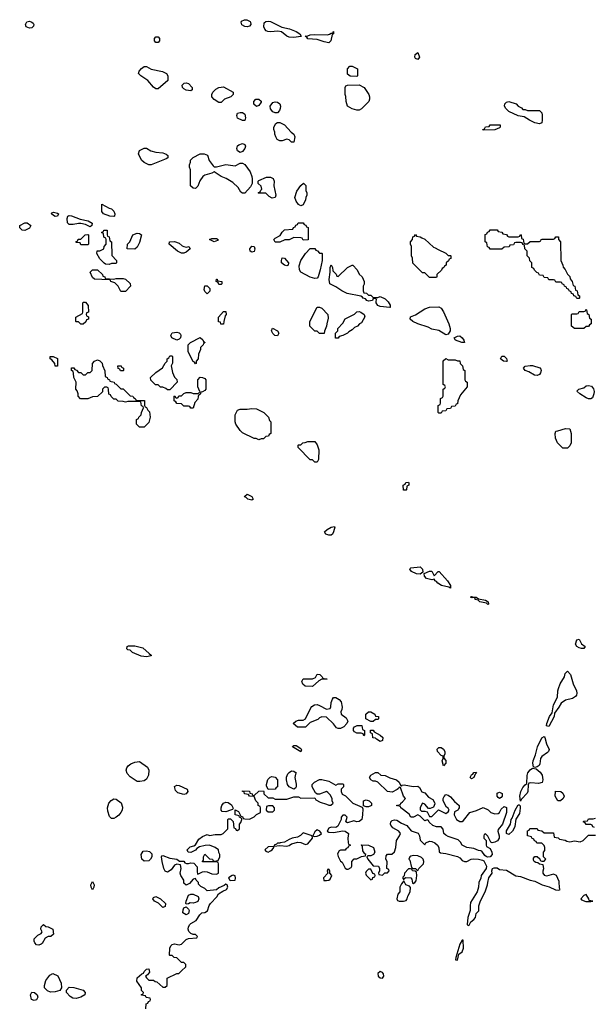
# Model space of a CAD drawing. Header units: inches. Extents: x 2380427 to 2580949, y 385907 to 546039.
# Tile 51 of 121: x 2463566 to 2468480, y 523989 to 532411. Entities that reach past the tile are written whole.
import ezdxf

# ---------------------------------------------------------------- set-up
doc = ezdxf.new("R2010")
doc.units = ezdxf.units.IN
doc.header["$MEASUREMENT"] = 0
doc.layers.add('C4562', color=7, linetype='Continuous')
doc.layers.add('C4563', color=7, linetype='Continuous')

msp = doc.modelspace()

# ---------------------------------------------------------------- linework, layer by layer
at = {"layer": 'C4562', "color": 5, "elevation": 60}
for points in [[(2464090, 529806), (2464070, 529826), (2464050, 529826), (2464046, 529830), (2464047.3, 529867.3), (2464102, 529898), (2464106, 529910), (2464106, 529990), (2464110, 529994), (2464130, 529994), (2464152.7, 529967.3), (2464154, 529910), (2464138, 529902), (2464134, 529890), (2464138, 529878), (2464154, 529870), (2464154, 529850), (2464138, 529842), (2464132.7, 529827.3), (2464110, 529806)], [(2465310, 529806), (2465287.3, 529807.3), (2465282, 529822), (2465267.3, 529827.3), (2465267.3, 529867.3), (2465310, 529914), (2465330, 529914), (2465332, 529890), (2465323.6, 529876.4), (2465311.3, 529830)], [(2466130, 529726), (2466110, 529746), (2466090, 529746), (2466046, 529790), (2466048, 529830), (2466110, 529952), (2466130, 529952), (2466150, 529942), (2466202, 529890), (2466203.6, 529856.4), (2466191.6, 529808.4), (2466191.1, 529788.9), (2466172.7, 529747.3), (2466170, 529726)], [(2466290, 529686), (2466267.3, 529687.3), (2466266, 529730), (2466286, 529750), (2466286, 529770), (2466330, 529814), (2466348.9, 529851.1), (2466428.9, 529891.1), (2466449.3, 529910.7), (2466470, 529913.4), (2466482, 529910), (2466510.7, 529890), (2466518.8, 529870), (2466490, 529818), (2466471.6, 529808.4), (2466454, 529790), (2466430, 529778), (2466410, 529758), (2466379.6, 529740.4), (2466370, 529728), (2466330, 529708), (2466298, 529702)], [(2467210, 529715.1), (2467150, 529752.3), (2467090, 529764.7), (2467059.7, 529779.7), (2466969.8, 529809.8), (2466929.3, 529830), (2466905.2, 529850), (2466908.7, 529870), (2466950, 529884.7), (2467030, 529938), (2467070, 529952), (2467150, 529954), (2467170, 529942), (2467190, 529912), (2467236, 529810), (2467246, 529770), (2467246, 529750), (2467230, 529721.2)], [(2468310, 529768), (2468286, 529790), (2468286, 529890), (2468290, 529894), (2468330, 529894), (2468342, 529898), (2468350, 529914), (2468390, 529914), (2468402, 529918), (2468410, 529934), (2468414, 529930), (2468418, 529898), (2468434, 529890), (2468438, 529858), (2468454, 529850), (2468454, 529810), (2468438, 529802), (2468430, 529786), (2468410, 529786), (2468390, 529768)], [(2465770, 529706), (2465748.7, 529708.7), (2465730, 529726), (2465718, 529750), (2465728.4, 529771.6), (2465772, 529750), (2465782, 529730)], [(2464910, 529668), (2464868, 529690), (2464858, 529710), (2464870, 529732), (2464910, 529738), (2464930, 529731.3), (2464939.8, 529719.8), (2464944.7, 529710), (2464942, 529690), (2464930, 529678)], [(2465070, 529466), (2465062, 529482), (2465050, 529486), (2465008, 529570), (2465006, 529630), (2465026, 529650), (2465110, 529692), (2465132.7, 529672.7), (2465138, 529658), (2465152, 529650), (2465138, 529642), (2465134, 529630), (2465112.7, 529607.3), (2465111.6, 529588.4), (2465094, 529550), (2465092, 529510), (2465074, 529490), (2465074, 529470)], [(2467370, 529649.3), (2467348, 529650), (2467293.2, 529670), (2467281.2, 529690), (2467310, 529704), (2467330, 529706), (2467351, 529690), (2467364.7, 529670)], [(2463870, 529446), (2463866, 529470), (2463840.4, 529500.4), (2463826, 529510), (2463826, 529530), (2463851.1, 529531.1), (2463890, 529514), (2463890, 529446)], [(2464430, 529254), (2464450, 529254), (2464510, 529194), (2464534, 529190), (2464538, 529178), (2464554, 529170), (2464558, 529158), (2464570, 529154), (2464634, 529154), (2464634, 529110), (2464638, 529098), (2464650, 529094), (2464662, 529070), (2464675.3, 529055.3), (2464682, 529010), (2464670, 528966), (2464630, 528926), (2464590, 528926), (2464566, 528950), (2464566, 528990), (2464582, 528998), (2464586, 529010), (2464606, 529030), (2464608.4, 529051.6), (2464626, 529090), (2464622, 529102), (2464608.4, 529108.4), (2464602, 529142), (2464590, 529146), (2464490, 529146), (2464470, 529138), (2464450, 529146), (2464408.4, 529148.4), (2464390, 529166), (2464370, 529166), (2464347.3, 529187.3), (2464342, 529202), (2464327.3, 529207.3), (2464326, 529250), (2464322, 529262), (2464310, 529266), (2464290, 529266), (2464274, 529250), (2464272.7, 529227.3), (2464231.6, 529188.4), (2464190, 529186), (2464147.3, 529167.3), (2464087.3, 529167.3), (2464066, 529190), (2464066, 529210), (2464056.4, 529236.4), (2464046, 529250), (2464048, 529310), (2464028.7, 529350), (2464027.3, 529387.3), (2464022, 529402), (2464008.7, 529410), (2464010, 529434), (2464030, 529434), (2464038, 529418), (2464052.7, 529412.7), (2464070, 529394), (2464090, 529394), (2464110, 529374), (2464130, 529374), (2464150, 529394), (2464170, 529394), (2464186, 529410), (2464188, 529470), (2464206, 529490), (2464230, 529502), (2464250, 529494), (2464271.6, 529471.6), (2464272.7, 529452.7), (2464292.7, 529407.3), (2464298, 529358), (2464314, 529350), (2464318, 529338), (2464334, 529330), (2464338, 529318), (2464374, 529310), (2464378, 529298), (2464390, 529294)], [(2464830, 529246), (2464816.4, 529256.4), (2464790, 529266), (2464770, 529266), (2464750, 529286), (2464727.3, 529287.3), (2464687.3, 529327.3), (2464686, 529350), (2464730, 529392), (2464788.4, 529431.6), (2464810, 529474), (2464826, 529490), (2464826, 529510), (2464842, 529518), (2464850, 529534), (2464870, 529534), (2464874, 529530), (2464871.6, 529471.6), (2464862, 529450), (2464871.6, 529391.6), (2464890, 529354), (2464910, 529334), (2464914, 529310), (2464850, 529246)], [(2467230, 529502), (2467290, 529502), (2467310, 529492), (2467330, 529492), (2467334, 529470), (2467352, 529450), (2467358, 529418), (2467372, 529410), (2467374, 529330), (2467378, 529318), (2467394, 529310), (2467392, 529270), (2467336.9, 529203.1), (2467312, 529150), (2467310, 529126), (2467298, 529122), (2467290, 529106), (2467258, 529102), (2467250, 529086), (2467218, 529082), (2467210, 529066), (2467178, 529062), (2467170, 529046), (2467150, 529046), (2467146, 529050), (2467146, 529110), (2467162, 529118), (2467166, 529130), (2467166, 529170), (2467182, 529178), (2467186, 529190), (2467186, 529250), (2467202, 529258), (2467206, 529270), (2467202, 529282), (2467186, 529290), (2467188.4, 529491.6), (2467210, 529512)], [(2467730, 529487), (2467702, 529490), (2467677.2, 529510), (2467690, 529531.3), (2467710, 529531.3), (2467730, 529511.3), (2467734, 529490)], [(2464450, 529408), (2464428.4, 529408.4), (2464422, 529422), (2464407.3, 529427.3), (2464406, 529450), (2464434, 529450), (2464438, 529438), (2464454, 529430), (2464454, 529410)], [(2467990, 529367.8), (2467969.2, 529370), (2467918.7, 529398.7), (2467890, 529409.6), (2467874, 529430), (2467890, 529446), (2467930, 529452), (2467950, 529452), (2468012.7, 529432.7), (2468022, 529422), (2468024.7, 529410), (2468021, 529390), (2468010, 529375.3)], [(2465050, 529088), (2465028.4, 529088.4), (2465022, 529102), (2465010, 529106), (2464970, 529106), (2464950, 529126), (2464908.4, 529128.4), (2464902, 529142), (2464886, 529150), (2464886, 529190), (2464892.7, 529192.7), (2464898, 529178), (2464910, 529174), (2464922, 529178), (2464927.3, 529192.7), (2464950, 529194), (2464970, 529214), (2464990, 529222), (2465030, 529222), (2465050, 529214), (2465090, 529214), (2465102, 529218), (2465106, 529230), (2465088, 529270), (2465088, 529330), (2465108.4, 529351.6), (2465130, 529351.3), (2465150, 529342), (2465158, 529330), (2465158.8, 529250), (2465150, 529239), (2465130, 529228), (2465114, 529226), (2465110, 529206), (2465098, 529202), (2465092, 529188), (2465090, 529166), (2465063.6, 529136.4)], [(2468450, 529167.6), (2468430, 529168.2), (2468410, 529175.6), (2468355.3, 529210), (2468330, 529232), (2468348, 529250), (2468390, 529262), (2468410, 529278), (2468430, 529282), (2468455.3, 529275.3), (2468474.4, 529254.4), (2468478.8, 529230), (2468477.3, 529210), (2468464.5, 529175.5)], [(2465610, 528818), (2465587.3, 528827.3), (2465570, 528828), (2465470, 528878), (2465450, 528898), (2465415.3, 528950), (2465408.7, 528970), (2465409.1, 529030.9), (2465428.9, 529071.1), (2465450, 529078), (2465510, 529078), (2465550, 529084.7), (2465590, 529082), (2465654, 529050), (2465694, 529010), (2465703.6, 528983.6), (2465714, 528970), (2465714, 528870), (2465698, 528862), (2465692.7, 528847.3), (2465670, 528846), (2465650, 528826), (2465630, 528826)], [(2468210, 528746), (2468166, 528790), (2468148, 528830), (2468146, 528870), (2468150, 528892), (2468167.3, 528892.7), (2468232.7, 528912.7), (2468272, 528910), (2468282, 528870), (2468282, 528790), (2468270, 528766), (2468250, 528746)], [(2466090, 528626), (2466070, 528646), (2466050, 528646), (2465946, 528750), (2465946, 528770), (2465950, 528774), (2465970, 528774), (2465988.4, 528791.6), (2466007.3, 528792.7), (2466030, 528802), (2466090, 528802), (2466110, 528774), (2466124.7, 528730), (2466122, 528650), (2466110, 528626)], [(2466870, 528386), (2466847.3, 528387.3), (2466846, 528430), (2466862, 528438), (2466867.3, 528452.7), (2466890, 528454), (2466894, 528450), (2466894, 528430), (2466878, 528422), (2466874, 528390)], [(2465550, 528302), (2465518, 528310), (2465504, 528324), (2465489.5, 528329.5), (2465490, 528334), (2465510, 528352), (2465550, 528332), (2465562, 528310)], [(2466210, 528002), (2466185.2, 528010), (2466174, 528030), (2466195.3, 528050), (2466230, 528071), (2466256.9, 528076.9), (2466262, 528070), (2466250.8, 528030), (2466241, 528010), (2466230, 528002.7)], [(2466990, 527669.3), (2466958, 527670), (2466915.3, 527690), (2466902, 527710), (2466904.7, 527715.3), (2466910, 527722), (2466991.6, 527731.6), (2467011.6, 527711.6), (2467014, 527686)], [(2467110, 527654), (2467146, 527690), (2467154, 527690), (2467224.7, 527610), (2467251.3, 527570), (2467250, 527549.5), (2467236.4, 527556.4), (2467174, 527570), (2467142.7, 527590), (2467130, 527605.2), (2467118, 527610), (2467110, 527626), (2467090, 527619), (2467045.2, 527630), (2467028.7, 527650), (2467026, 527674), (2467070, 527694), (2467090, 527694)], [(2467451, 527471), (2467469, 527471), (2467490, 527458), (2467550, 527444.7), (2467572, 527430), (2467574, 527410), (2467570, 527409.4), (2467559, 527419), (2467502, 527430), (2467486, 527446), (2467462, 527450), (2467462, 527462), (2467448.9, 527468.9), (2467434.4, 527465.6), (2467422, 527470), (2467430, 527478)], [(2464650, 526962), (2464605.6, 526965.6), (2464530, 526998), (2464510, 527018), (2464490, 527022), (2464482, 527030), (2464484, 527050), (2464495.3, 527055.3), (2464550, 527056), (2464618, 527038), (2464674, 526990), (2464690, 526974), (2464690, 526968)], [(2468370, 527031.8), (2468350, 527036.9), (2468329.8, 527049.8), (2468319.7, 527070), (2468330, 527106.8), (2468350, 527111), (2468370, 527072.7), (2468400.5, 527050), (2468390, 527033.2)], [(2466070, 526706), (2466006, 526710), (2465987.3, 526727.3), (2465978, 526750), (2465990, 526774), (2466070, 526774), (2466095.3, 526784.7), (2466110, 526812), (2466132, 526810), (2466154, 526790), (2466158, 526778), (2466194, 526770), (2466150, 526768.7), (2466123.6, 526756.4)], [(2468090, 526365.6), (2468070, 526369.3), (2468074, 526390), (2468095.6, 526450), (2468119.6, 526480.4), (2468130, 526550.7), (2468164.6, 526615.4), (2468168.8, 526668.8), (2468174.8, 526690), (2468189.2, 526730.8), (2468224, 526790), (2468230, 526817.3), (2468250, 526837.6), (2468275.3, 526810), (2468283, 526790), (2468298.8, 526730), (2468326.8, 526670), (2468331, 526650), (2468326.4, 526633.6), (2468318, 526622), (2468294.4, 526605.6), (2468234, 526590), (2468195.3, 526564.7), (2468177.3, 526530), (2468139.8, 526480.2), (2468137.1, 526450)], [(2466290, 526348), (2466274, 526354), (2466250, 526388), (2466190, 526446), (2466150, 526448), (2466130, 526438), (2466116, 526424), (2466050, 526398), (2466010, 526358), (2465940.4, 526360.4), (2465906, 526390), (2465928.4, 526411.6), (2465950, 526418), (2465990, 526418), (2466009.1, 526430.9), (2466054.6, 526525.4), (2466063.1, 526536.9), (2466088.4, 526551.6), (2466110, 526552), (2466130, 526544.7), (2466190, 526512), (2466222, 526518), (2466228, 526532), (2466229, 526570), (2466240.2, 526599.8), (2466250, 526612), (2466270, 526612), (2466296.9, 526596.9), (2466314.8, 526574.8), (2466324.7, 526530), (2466322, 526510), (2466312, 526490), (2466314, 526470), (2466358, 526438), (2466372, 526410), (2466364.7, 526390), (2466338, 526362), (2466310, 526348)], [(2466590, 526408), (2466568.4, 526408.4), (2466526, 526430), (2466526, 526470), (2466548.4, 526491.6), (2466570, 526491.3), (2466602, 526470), (2466610, 526454), (2466634, 526450), (2466634, 526430), (2466630, 526426), (2466610, 526426)], [(2466510, 526286), (2466502, 526302), (2466487.3, 526307.3), (2466450, 526308), (2466430, 526318), (2466422, 526330), (2466422, 526350), (2466430, 526362), (2466452.7, 526372.7), (2466492.7, 526372.7), (2466498, 526338), (2466514, 526330), (2466514, 526290)], [(2466650, 526238), (2466616.4, 526256.4), (2466610, 526266), (2466587.3, 526267.3), (2466582, 526302), (2466566, 526310), (2466567.3, 526332.7), (2466590, 526334), (2466598, 526318), (2466650, 526292), (2466670.7, 526270.7), (2466670, 526246)], [(2467970, 526013.2), (2467960.1, 526020.1), (2467953, 526050), (2467956.4, 526070), (2467978.4, 526121.6), (2467994.8, 526190), (2468030, 526267.7), (2468050, 526280.5), (2468057.6, 526270), (2468070, 526218), (2468092.7, 526167.3), (2468087.3, 526150), (2468078.7, 526141.3), (2468030, 526108.7), (2468018.8, 526090), (2468015.2, 526044.8), (2468007.9, 526032.1), (2467990, 526021.2)], [(2465970, 526149.2), (2465898, 526190), (2465902, 526198), (2465910, 526202), (2465930, 526201), (2465970, 526178), (2465975.3, 526164.7)], [(2467190, 526028), (2467178, 526070), (2467186, 526090), (2467186, 526110), (2467170, 526118), (2467138, 526150), (2467135.3, 526170), (2467150, 526184.7), (2467170, 526184.7), (2467190.8, 526170.8), (2467202, 526150), (2467202, 526130), (2467192, 526110), (2467192.7, 526092.7), (2467210, 526074), (2467211.1, 526051.1)], [(2464593.6, 525893.6), (2464570, 525894), (2464510, 525934), (2464484.1, 525964.1), (2464477.2, 525990), (2464481.2, 526010), (2464492.5, 526027.5), (2464515.5, 526044.5), (2464550, 526058.8), (2464590, 526064.7), (2464658, 526018), (2464670.8, 525990.8), (2464667.7, 525950), (2464650, 525914), (2464630, 525901.2)], [(2465910, 525828), (2465869.1, 525849.1), (2465855.3, 525870), (2465848.7, 525910), (2465848.9, 525931.1), (2465860.2, 525959.8), (2465870, 525972), (2465890, 525984.7), (2465910, 525982), (2465931.3, 525970), (2465923.6, 525956.4), (2465918, 525930), (2465930.9, 525870.9), (2465930.9, 525849.1), (2465923.6, 525836.4)], [(2466830, 525854), (2466838, 525862), (2466854.6, 525865.4), (2466930, 525851), (2466970, 525854), (2466983.6, 525843.6), (2467006, 525806), (2467030, 525798), (2467061.1, 525761.1), (2467099.3, 525739.3), (2467114.4, 525714.4), (2467115.3, 525704.7), (2467104.7, 525675.3), (2467076.9, 525663.1), (2467063.1, 525663.1), (2467030, 525702), (2467010, 525708), (2466998, 525690), (2466991.3, 525670), (2466992, 525652), (2467002, 525642), (2467030, 525642), (2467050, 525634), (2467070, 525594), (2467090, 525594), (2467148.7, 525651.3), (2467210, 525622), (2467230, 525634), (2467238, 525650), (2467230, 525666), (2467215.3, 525675.3), (2467188, 525730), (2467188, 525750), (2467194.6, 525765.4), (2467210, 525782), (2467230, 525778), (2467250, 525764.7), (2467283.8, 525723.8), (2467324.7, 525690), (2467324.7, 525670), (2467319.8, 525660.2), (2467312, 525650), (2467284.7, 525635.3), (2467282, 525610), (2467302, 525570), (2467330, 525552), (2467350, 525552), (2467360.4, 525559.6), (2467415.3, 525630), (2467472.7, 525647.3), (2467530, 525672), (2467571.6, 525651.6), (2467594, 525630), (2467630, 525618), (2467658, 525622), (2467668, 525630), (2467682, 525658), (2467710, 525681), (2467730, 525671.3), (2467730.3, 525629.7), (2467696, 525530), (2467656.4, 525483.6), (2467654, 525470), (2467667, 525430), (2467664.9, 525410), (2467651.7, 525388.3), (2467630, 525374.5), (2467606, 525370), (2467594.6, 525374.6), (2467570, 525426), (2467550, 525446), (2467538, 525442), (2467534, 525430), (2467534, 525410), (2467554, 525390), (2467554, 525350), (2467558, 525338), (2467590, 525322), (2467603, 525290), (2467605.5, 525270), (2467590, 525249.6), (2467567.3, 525247.3), (2467554.2, 525254.2), (2467542.9, 525262.9), (2467518, 525298), (2467510, 525302), (2467490, 525305.2), (2467450, 525321.2), (2467390, 525329.5), (2467350, 525349.4), (2467336.5, 525376.5), (2467315.3, 525395.3), (2467230, 525422.7), (2467210, 525434), (2467194, 525450), (2467188, 525488), (2467170, 525506), (2467130, 525508), (2467098, 525518), (2467067.3, 525547.3), (2467062, 525562), (2467050, 525566), (2467030, 525558), (2466990, 525598), (2466970, 525608), (2466934, 525590), (2466910, 525589), (2466895.3, 525615.3), (2466826, 525670), (2466822, 525682), (2466786, 525690), (2466822, 525698), (2466826, 525710), (2466840.4, 525719.6), (2466866, 525750), (2466848.7, 525768.7), (2466822, 525842), (2466810, 525846), (2466806, 525834), (2466795.3, 525824.7), (2466750, 525802), (2466710, 525808), (2466630, 525888), (2466610, 525898), (2466590, 525898), (2466568, 525910), (2466558, 525930), (2466568, 525950), (2466610, 525972), (2466630, 525972), (2466654, 525950), (2466690, 525946), (2466730, 525926.8), (2466787.5, 525907.5), (2466812, 525890), (2466822, 525862)], [(2467430, 525918), (2467418, 525930), (2467430, 525951.3), (2467442, 525958), (2467450, 525971.3), (2467470, 525974), (2467472, 525970), (2467462, 525958), (2467450, 525928)], [(2468002.5, 525877.5), (2467936.8, 525883.2), (2467921.1, 525878.9), (2467913.2, 525866.8), (2467912.4, 525810), (2467906.1, 525793.9), (2467856.8, 525743.2), (2467850, 525726), (2467843.6, 525770), (2467851.2, 525810), (2467870, 525843.8), (2467890, 525867.3), (2467904, 525876), (2467905.7, 525945.7), (2467912.7, 525970), (2467930, 525992.9), (2467950, 526008.5), (2467982.5, 526002.5), (2468015.6, 525975.6), (2468033, 525950), (2468039.1, 525910), (2468033.4, 525886.6)], [(2465690, 525826), (2465676.4, 525856.4), (2465675.3, 525870), (2465689.1, 525910.9), (2465708.9, 525931.1), (2465723.1, 525936.9), (2465750, 525931.3), (2465771.3, 525910), (2465772, 525850), (2465758, 525842), (2465750, 525828)], [(2464970, 525784), (2464917.2, 525797.2), (2464898.6, 525818.6), (2464889.3, 525850.7), (2464910, 525862.8), (2464930, 525859.1), (2464998, 525830), (2465004.7, 525810), (2464990, 525788.7)], [(2467670, 525748), (2467656.4, 525756.4), (2467648, 525770), (2467650, 525794), (2467670, 525802), (2467692, 525792), (2467691.3, 525768.7), (2467683.6, 525756.4)], [(2468190, 525728), (2468168.9, 525728.9), (2468146, 525770), (2468148.4, 525811.6), (2468194, 525810), (2468210, 525794), (2468222, 525770), (2468214, 525750)], [(2464350, 525578), (2464334.6, 525594.6), (2464320.2, 525640.2), (2464317.2, 525670), (2464329.3, 525710), (2464347.5, 525732.5), (2464370, 525746.8), (2464390, 525742.8), (2464433.2, 525713.2), (2464445.4, 525674.6), (2464441, 525650), (2464430.9, 525629.1), (2464414.4, 525605.6), (2464390, 525588.7), (2464370, 525578)], [(2465330, 525635.3), (2465298, 525638), (2465288.9, 525648.9), (2465288.7, 525670), (2465294, 525690), (2465308.7, 525710), (2465330, 525717.3), (2465350, 525714), (2465375.9, 525695.9), (2465392.7, 525667.3), (2465384.7, 525655.3), (2465370, 525648.7)], [(2466530, 525678), (2466506, 525686), (2466506, 525730), (2466530, 525738), (2466554, 525730), (2466574, 525710), (2466574, 525690), (2466570, 525686), (2466550, 525678)], [(2465692.7, 525687.3), (2465678, 525682), (2465674, 525650), (2465690, 525634), (2465730, 525634), (2465746, 525650), (2465746, 525670), (2465730, 525686)], [(2467750, 525442.4), (2467730, 525449), (2467728.6, 525471.4), (2467763.6, 525530), (2467769.6, 525570), (2467778, 525582), (2467803, 525650), (2467830, 525696), (2467836, 525696), (2467845.4, 525685.4), (2467847.1, 525667.1), (2467839, 525621), (2467807.9, 525572.1), (2467799.1, 525510), (2467790.6, 525490), (2467780.3, 525470)], [(2465990, 525455.3), (2465967, 525433), (2465942, 525418), (2465896, 525410), (2465870, 525399.5), (2465830, 525374.5), (2465794, 525370), (2465790, 525366), (2465770, 525368), (2465762, 525358), (2465742, 525350), (2465742, 525342), (2465790, 525347.3), (2465850, 525340.5), (2465870, 525347.7), (2465890, 525360.5), (2465943.3, 525376.7), (2465970, 525373), (2466010, 525354.8), (2466030, 525361), (2466069, 525410), (2466068.4, 525428.4)], [(2466110, 525481.2), (2466090, 525464), (2466074, 525430), (2466084.7, 525424.7), (2466110, 525425.5), (2466130, 525434), (2466146, 525450), (2466133.2, 525470)], [(2464630, 525213.2), (2464609.4, 525229.4), (2464605.2, 525270), (2464622.7, 525297.3), (2464650, 525301), (2464674.8, 525294.8), (2464696.9, 525276.9), (2464696, 525250), (2464686, 525230), (2464670, 525217.2)], [(2465738, 525338), (2465690, 525334.5), (2465662.8, 525310), (2465670, 525298), (2465690, 525291), (2465710, 525300.7), (2465724, 525310), (2465738, 525330)], [(2466930, 525262), (2466910, 525255.3), (2466902, 525250), (2466894, 525230), (2466902, 525222), (2466918, 525158), (2466931.6, 525151.6), (2466954, 525150), (2466958, 525138), (2466970, 525134), (2466978, 525150), (2467018, 525190), (2467022, 525210), (2467015.3, 525230), (2467003.1, 525243.1), (2466970, 525259)], [(2466210, 525146), (2466198, 525142), (2466194, 525130), (2466202, 525110), (2466164.7, 525070), (2466166.8, 525046.8), (2466190, 525046.8), (2466210, 525051.3), (2466220.2, 525059.8), (2466235.3, 525090), (2466218, 525110), (2466218, 525130)], [(2466570, 525146), (2466550, 525146), (2466530, 525126), (2466522, 525110), (2466530, 525094), (2466570, 525054), (2466582, 525058), (2466587.3, 525072.7), (2466602, 525078), (2466606, 525090), (2466602, 525102), (2466587.3, 525107.3)], [(2466890, 525148.7), (2466858, 525110), (2466852.7, 525087.3), (2466843.6, 525076.4), (2466843.6, 525063.6), (2466850, 525054), (2466855.3, 525064.7), (2466867.3, 525072.7), (2466911, 525071), (2466918.8, 525058.8), (2466925.4, 525025.4), (2466930, 525022), (2466946, 525030), (2466956.4, 525043.6), (2466962, 525090), (2466958, 525118), (2466947.3, 525127.3), (2466926, 525130), (2466922, 525142), (2466908, 525148)], [(2464190, 524968), (2464177.2, 524990), (2464173.2, 525010), (2464190, 525038), (2464202, 525010), (2464200.7, 524990)], [(2465392.7, 525092.7), (2465382, 525090), (2465351.3, 525070), (2465362, 525050), (2465370, 525046.8), (2465408.4, 525051.6), (2465412.7, 525067.3), (2465408.7, 525088.7)], [(2466850, 525046), (2466830, 525018), (2466818, 524990), (2466818, 524950), (2466798.8, 524930), (2466791, 524890), (2466796.9, 524876.9), (2466810, 524871), (2466849.1, 524870.9), (2466870, 524878), (2466879, 524890), (2466885.6, 524914.4), (2466904, 524950), (2466908.9, 524988.9), (2466900.4, 525000.4), (2466868, 525010)], [(2464790, 524818), (2464754, 524854), (2464718, 524870), (2464704, 524890), (2464710, 524902), (2464730, 524911.3), (2464770.9, 524890.9), (2464812, 524850), (2464810, 524826)], [(2465050, 524854), (2465024.7, 524855.3), (2465010, 524848), (2464990, 524846), (2464988, 524850), (2464988.7, 524870), (2465010, 524922), (2465028.4, 524931.6), (2465050, 524932), (2465091.1, 524911.1), (2465098, 524890), (2465090.8, 524869.2), (2465070, 524859)], [(2468410, 524928.7), (2468390, 524919), (2468366, 524890), (2468370, 524882), (2468408.1, 524868.1), (2468450, 524867.3), (2468466, 524870), (2468436.4, 524876.4), (2468433.2, 524890)], [(2464990, 524754), (2464962, 524770), (2464963.1, 524796.9), (2464970, 524814), (2464990, 524822), (2465010, 524802), (2465014.8, 524790), (2465010, 524764)], [(2463730, 524495.3), (2463710, 524498), (2463694.6, 524514.6), (2463688.7, 524530), (2463688.7, 524550), (2463720.2, 524579.8), (2463750, 524594), (2463758, 524610), (2463748, 524630), (2463748.4, 524651.6), (2463770, 524672), (2463790, 524654), (2463810, 524652), (2463850, 524632), (2463854, 524590), (2463831.6, 524568.4), (2463810, 524568), (2463784.7, 524555.3), (2463758, 524510), (2463750, 524504)], [(2467358, 524538), (2467350, 524538), (2467330, 524502), (2467296, 524390), (2467294, 524370), (2467310, 524366), (2467322, 524418), (2467350, 524438), (2467360.9, 524470)], [(2466650, 524269), (2466628.2, 524251.8), (2466631.3, 524230), (2466650, 524216), (2466670, 524211.3), (2466679.3, 524230), (2466676.2, 524250), (2466670, 524261.2)], [(2463830, 524093.2), (2463802.7, 524102.7), (2463779, 524130), (2463779, 524150), (2463789.1, 524190.9), (2463823.1, 524236.9), (2463848.4, 524251.6), (2463892.7, 524232.7), (2463922, 524170), (2463924.7, 524130), (2463910, 524108), (2463870, 524094)], [(2464050, 524039), (2464020.4, 524040.4), (2463996.4, 524056.4), (2463966, 524090), (2463966, 524110), (2463990, 524134), (2464030, 524131.3), (2464110, 524110.8), (2464126.8, 524090), (2464122.8, 524070), (2464090, 524049.5)], [(2463690, 524022), (2463668, 524030), (2463658, 524070), (2463670, 524092), (2463694, 524090), (2463714, 524070), (2463722, 524050), (2463710, 524028)]]:
    msp.add_lwpolyline(points, close=True, dxfattribs=at)
for points in [[(2466713.5, 530000), (2466716.9, 529996.9), (2466734, 529970), (2466734, 529950), (2466730, 529948.7), (2466650, 529957.6), (2466630, 529964.7), (2466613.2, 529990), (2466614.4, 530000)], [(2464646, 523950), (2464648, 523992), (2464662, 523998), (2464667.3, 524012.7), (2464682, 524018), (2464686, 524030), (2464682, 524042), (2464647.3, 524047.3), (2464642, 524062), (2464607.3, 524067.3), (2464607.3, 524072.7), (2464622, 524078), (2464626, 524090), (2464608, 524108), (2464608, 524130), (2464566.8, 524186.8), (2464570, 524214.8), (2464610, 524250.6), (2464625.2, 524254.8), (2464629.4, 524270), (2464650, 524290.6), (2464670, 524290.8), (2464675.3, 524264.7), (2464658, 524242), (2464642, 524230), (2464650, 524214), (2464670, 524194), (2464710, 524194), (2464723.6, 524183.6), (2464739.6, 524179.6), (2464790, 524134), (2464810, 524134), (2464826, 524150), (2464827.3, 524212.7), (2464908.4, 524251.6), (2464927.3, 524252.7), (2464950, 524274), (2464986, 524310), (2464986, 524330), (2464970, 524346), (2464950, 524346), (2464910, 524386), (2464888.4, 524388.4), (2464870, 524406), (2464850, 524406), (2464846, 524410), (2464849.3, 524469.3), (2464858, 524490), (2464870, 524500.5), (2464890, 524504.9), (2464930, 524498), (2464950, 524502), (2464990, 524542), (2465010, 524552), (2465082, 524558), (2465086, 524570), (2465070, 524586), (2465050, 524586), (2465030, 524595.3), (2465012.7, 524612.7), (2465006.6, 524630), (2465009.5, 524650), (2465020.7, 524670), (2465030, 524680.5), (2465075.5, 524704.5), (2465105.6, 524754.4), (2465124, 524770), (2465150, 524774), (2465172.1, 524787.9), (2465187.5, 524832.5), (2465198, 524850), (2465251.7, 524908.3), (2465266, 524934), (2465302.4, 524957.6), (2465335.3, 524970), (2465345.2, 524990), (2465339, 525010), (2465330, 525017.2), (2465315.5, 525004.5), (2465270, 524985.2), (2465250, 524968.7), (2465170, 524958), (2465150, 524978), (2465116.4, 524996.4), (2465096.4, 525016.4), (2465094, 525030), (2465075.3, 525050), (2465070, 525066), (2465050, 525058), (2465016.9, 525023.1), (2464990, 525008), (2464970, 525026), (2464968.7, 525050), (2464944, 525090), (2464939, 525110), (2464948, 525150), (2464942, 525182), (2464910, 525188), (2464890, 525178), (2464862, 525138), (2464830, 525118), (2464810, 525128), (2464799, 525150), (2464784, 525210), (2464778, 525250), (2464782, 525258), (2464790, 525262), (2464850, 525238), (2464911.1, 525231.1), (2464932.7, 525212.7), (2464970, 525212), (2464978, 525198), (2464992.7, 525192.7), (2465010, 525192), (2465030, 525198), (2465056, 525196), (2465084.7, 525164.7), (2465082.8, 525122.8), (2465085.4, 525105.4), (2465090, 525102), (2465130, 525121), (2465150, 525124), (2465170, 525122.8), (2465210, 525104.7), (2465250, 525102), (2465266, 525110), (2465266, 525190), (2465262, 525202), (2465250, 525206), (2465130, 525206), (2465128, 525210), (2465138, 525222), (2465138, 525250), (2465150, 525274), (2465190, 525234), (2465214, 525230), (2465218, 525218), (2465230, 525214), (2465262, 525218), (2465278, 525250), (2465278, 525270), (2465268.4, 525288.4), (2465266, 525310), (2465238, 525330), (2465190, 525348.7), (2465151.6, 525348.4), (2465103.6, 525336.4), (2465079.6, 525320.4), (2465070, 525308), (2465030, 525288), (2465006, 525290), (2464998, 525310), (2465024.7, 525335.3), (2465056.4, 525343.6), (2465068.4, 525351.6), (2465098, 525402), (2465130, 525424.7), (2465170, 525442), (2465190, 525432), (2465238, 525442), (2465290, 525442), (2465306, 525450), (2465346, 525490), (2465346, 525570), (2465350, 525574), (2465370, 525574), (2465392.7, 525552.7), (2465398, 525498), (2465412.7, 525492.7), (2465418, 525478), (2465430, 525474), (2465446, 525490), (2465446, 525530), (2465456.4, 525543.6), (2465466, 525570), (2465462, 525582), (2465446, 525590), (2465442, 525602), (2465408, 525608), (2465407.3, 525652.7), (2465436.9, 525636.9), (2465458, 525598), (2465470, 525594), (2465478, 525578), (2465490, 525574), (2465530, 525572), (2465570, 525592), (2465590, 525612), (2465626, 525630), (2465626, 525670), (2465622, 525682), (2465606, 525690), (2465606, 525710), (2465586, 525730), (2465570, 525766), (2465530, 525768), (2465522, 525782), (2465488.9, 525788.9), (2465486, 525806), (2465470, 525808), (2465470, 525814), (2465530, 525811.3), (2465534, 525794), (2465554, 525790), (2465558, 525778), (2465570, 525774), (2465610, 525811.3), (2465650, 525814), (2465654, 525810), (2465654, 525790), (2465690, 525754), (2465730, 525754), (2465750, 525742), (2465850, 525742), (2465910, 525764.7), (2465950, 525762), (2465970, 525752), (2466090, 525754), (2466098, 525738), (2466136.9, 525716.9), (2466190, 525702), (2466210, 525692), (2466227.3, 525692.7), (2466246, 525710), (2466238, 525730), (2466238, 525750), (2466220.4, 525780.4), (2466200.4, 525800.4), (2466190, 525808), (2466130, 525786), (2466110, 525786), (2466096.4, 525796.4), (2466066, 525850), (2466066, 525870), (2466086, 525890), (2466130, 525911.3), (2466150, 525911), (2466210, 525896), (2466270, 525862), (2466290, 525874), (2466330, 525874), (2466334, 525870), (2466334, 525850), (2466314, 525830), (2466314, 525810), (2466324.7, 525784.7), (2466351.1, 525771.1), (2466414, 525710), (2466494, 525674), (2466499.6, 525659.6), (2466498.8, 525610), (2466492.4, 525570), (2466470, 525551.8), (2466450, 525549.6), (2466423, 525557), (2466370, 525541.2), (2466355.3, 525550), (2466366, 525590), (2466350, 525606), (2466330, 525606), (2466314, 525590), (2466314, 525570), (2466287.5, 525512.5), (2466270, 525501.2), (2466230, 525503.7), (2466210, 525496), (2466196, 525470), (2466210, 525462), (2466250, 525457.3), (2466330, 525473.4), (2466350.4, 525470.4), (2466378, 525450), (2466372, 525410), (2466374, 525370), (2466378, 525358), (2466392.7, 525352.7), (2466392.7, 525347.3), (2466378, 525342), (2466372.7, 525327.3), (2466358, 525322), (2466350, 525306), (2466310, 525306), (2466298, 525302), (2466284.7, 525275.3), (2466290, 525254), (2466310, 525214), (2466323.6, 525203.6), (2466350, 525154), (2466363.6, 525143.6), (2466376.4, 525143.6), (2466402, 525158), (2466406, 525170), (2466406, 525210), (2466427.3, 525232.7), (2466450, 525234), (2466490, 525254), (2466522, 525258), (2466526, 525270), (2466516.4, 525276.4), (2466500.4, 525300.4), (2466498, 525338), (2466486, 525350), (2466490, 525354), (2466550, 525351.3), (2466592, 525330), (2466602, 525290), (2466591.3, 525268.7), (2466570, 525258), (2466542, 525258), (2466534, 525250), (2466542, 525230), (2466590, 525174), (2466634, 525170), (2466642, 525150), (2466642, 525130), (2466634, 525110), (2466638, 525098), (2466670, 525094), (2466687.3, 525112.7), (2466710, 525114), (2466726, 525130), (2466722, 525142), (2466706, 525150), (2466708, 525210), (2466698, 525230), (2466700.4, 525259.6), (2466710, 525272), (2466747.3, 525272.7), (2466770, 525294), (2466782, 525330), (2466789, 525390), (2466815.3, 525430), (2466822, 525450), (2466808.7, 525470), (2466758, 525498), (2466740.5, 525520.5), (2466737, 525530), (2466739.5, 525550), (2466750, 525560.5), (2466770, 525566.7), (2466790, 525562.6), (2466830, 525537.1), (2466877, 525517), (2466913.7, 525473.7), (2466973.7, 525453.7), (2466986, 525430), (2466991.6, 525391.6), (2467030, 525354), (2467038, 525370), (2467070, 525384), (2467090, 525381.6), (2467117.3, 525370), (2467139.1, 525350), (2467150.8, 525330), (2467152, 525292), (2467163.6, 525283.6), (2467210, 525278), (2467310, 525253.4), (2467330, 525241), (2467350, 525218), (2467370, 525211), (2467390, 525211), (2467428, 525230), (2467450, 525232.7), (2467490.4, 525230.4), (2467522.8, 525222.8), (2467535.3, 525215.3), (2467559.1, 525170), (2467556.3, 525150), (2467513, 525090), (2467510, 525068), (2467493.4, 525030), (2467490.4, 524989.6), (2467478, 524950), (2467421.4, 524858.6), (2467417.3, 524830), (2467419.1, 524790), (2467399.1, 524730), (2467392, 524672), (2467402, 524662), (2467410, 524664.7), (2467425.1, 524694.9), (2467450, 524713.4), (2467462.9, 524730), (2467470, 524764.7), (2467491.8, 524788.2), (2467491.2, 524830), (2467505.3, 524874.7), (2467547, 524950), (2467567.8, 525010), (2467568.2, 525030), (2467578.9, 525070), (2467605.1, 525110), (2467602.9, 525130), (2467609.3, 525150), (2467622.9, 525157.1), (2467650, 525155.5), (2467670, 525142), (2467730, 525134.8), (2467808, 525088), (2467850, 525081.6), (2467931.3, 525050), (2467970, 525041.7), (2468034.8, 525010), (2468093.1, 524993.1), (2468148, 524968), (2468176.1, 524963.9), (2468189, 524970), (2468182.7, 524982.7), (2468178.6, 525038.6), (2468158, 525090), (2468130, 525102), (2468070, 525084), (2468058, 525090), (2468044, 525110), (2468042, 525130), (2468048, 525150), (2468042, 525182), (2468010, 525188), (2467998, 525198), (2467980.4, 525200.4), (2467966, 525210), (2467960.4, 525220.4), (2467960.4, 525239.6), (2467970, 525254), (2467992.7, 525252.7), (2468012.7, 525232.7), (2468018, 525218), (2468030, 525214), (2468050, 525214), (2468066, 525230), (2468046, 525250), (2468046, 525290), (2468056.4, 525303.6), (2468058, 525330), (2468050, 525346), (2468030, 525366), (2467987.3, 525367.3), (2467982, 525382), (2467967.3, 525387.3), (2467962, 525402), (2467946, 525410), (2467942, 525422), (2467908.7, 525430), (2467908.4, 525471.6), (2467922, 525478), (2467927.3, 525492.7), (2467991.6, 525491.6), (2467998, 525478), (2468031.6, 525471.6), (2468050, 525454), (2468130, 525454), (2468138, 525418), (2468171.6, 525411.6), (2468182, 525402), (2468230, 525392), (2468243.6, 525383.6), (2468270, 525378), (2468310, 525386), (2468360.4, 525379.6), (2468386, 525390), (2468430, 525434), (2468490, 525434)], [(2468482, 525502), (2468467.3, 525507.3), (2468462, 525522), (2468450, 525526), (2468410, 525526), (2468402, 525542), (2468386, 525550), (2468390, 525554), (2468422, 525558), (2468430, 525574), (2468470, 525574), (2468490, 525582)]]:
    msp.add_lwpolyline(points, dxfattribs=at)
at = {"layer": 'C4563', "color": 5, "elevation": 60}
for points in [[(2463650, 532338.4), (2463622.7, 532350), (2463617, 532370), (2463628.3, 532391.7), (2463650, 532398), (2463670.4, 532390.4), (2463679.9, 532379.9), (2463687.3, 532370), (2463684.5, 532355.5), (2463670, 532340.9)], [(2465510, 532349.4), (2465490, 532353.2), (2465466.6, 532366.6), (2465459, 532390), (2465463.2, 532396.8), (2465489.4, 532410.6), (2465509.4, 532410.6), (2465536.3, 532396.3), (2465541, 532390), (2465542.8, 532370), (2465530, 532354)], [(2465910, 532259), (2465870, 532261.2), (2465850, 532269.2), (2465806, 532306), (2465773.2, 532313.2), (2465710, 532306), (2465688, 532310), (2465675.1, 532315.1), (2465661.2, 532330), (2465653.2, 532350), (2465657.2, 532382.8), (2465670, 532396), (2465690, 532398.8), (2465710, 532394), (2465807.1, 532347.1), (2465873.2, 532333.2), (2465930, 532310.8), (2465962, 532290), (2465974, 532270), (2465970, 532268)], [(2466210, 532214), (2466170, 532221.2), (2466110, 532242), (2466030, 532248), (2466022, 532262), (2466006, 532270), (2466030, 532272), (2466050, 532282), (2466090, 532284.7), (2466198, 532282), (2466214.6, 532285.4), (2466230, 532296), (2466246, 532294), (2466246, 532306), (2466250.6, 532310.6), (2466250.7, 532290), (2466236.9, 532283.1), (2466226, 532230)], [(2464730, 532215.1), (2464718.4, 532230), (2464719.6, 532250), (2464730, 532263), (2464750, 532264.9), (2464761.6, 532250), (2464761.6, 532230), (2464750, 532215.1)], [(2466970, 532069.2), (2466950, 532078), (2466946, 532090), (2466947, 532113), (2466970, 532131), (2466986, 532090)], [(2464730, 531819), (2464710, 531833.2), (2464662.7, 531890), (2464602, 531930), (2464582, 531950), (2464588, 531970), (2464606.8, 531993.2), (2464629.4, 532010.6), (2464650, 532011), (2464690, 531987.7), (2464786.4, 531966.4), (2464822, 531950), (2464832, 531930), (2464832, 531890), (2464750, 531819)], [(2466450, 531926), (2466392.7, 531927.3), (2466370, 531946), (2466368.7, 531990), (2466390, 532012), (2466410, 532012), (2466454, 531990), (2466454, 531930)], [(2465030, 531802), (2464990, 531809), (2464970, 531819), (2464959, 531830), (2464955.3, 531850), (2464973.6, 531866.4), (2464990, 531871), (2465010, 531866), (2465042, 531830), (2465042, 531810)], [(2466450, 531638), (2466410, 531648), (2466368, 531670), (2466358, 531710), (2466354.6, 531754.6), (2466348, 531770), (2466348, 531830), (2466356.4, 531843.6), (2466368.4, 531851.6), (2466470, 531854), (2466511.1, 531831.1), (2466550.9, 531770.9), (2466558, 531750), (2466558, 531730), (2466551.3, 531710), (2466490, 531648), (2466470, 531638)], [(2465270, 531702), (2465230, 531728), (2465208, 531750), (2465208, 531770), (2465218, 531790), (2465244.7, 531815.3), (2465270, 531831.3), (2465310, 531836), (2465392, 531790), (2465392, 531770), (2465370.5, 531749.5), (2465318, 531730), (2465290, 531702)], [(2465590, 531668.7), (2465569.1, 531689.1), (2465568, 531710), (2465586, 531730), (2465611.1, 531731.1), (2465630, 531714), (2465630, 531706), (2465610, 531678)], [(2465750, 531614), (2465730, 531622), (2465710, 531648), (2465709.3, 531670.7), (2465730, 531701), (2465750, 531706.8), (2465770, 531706), (2465791, 531690), (2465796, 531670), (2465794.8, 531650), (2465787.1, 531632.9), (2465770, 531615.3)], [(2467870, 531642), (2467890, 531642), (2467910, 531634), (2468010, 531634), (2468030, 531614), (2468035.3, 531595.3), (2468034.8, 531550), (2468030, 531529.3), (2468010, 531520.7), (2467970.5, 531529.5), (2467925.2, 531550), (2467878.9, 531578.9), (2467830, 531586.9), (2467750, 531626.3), (2467722, 531650), (2467713.2, 531670), (2467715.3, 531690), (2467730, 531704.7), (2467750, 531711.3), (2467810.9, 531690.9), (2467830, 531672), (2467856.9, 531656.9)], [(2465470, 531548), (2465430, 531568.7), (2465424, 531590), (2465429.3, 531610.7), (2465450, 531618), (2465470, 531618), (2465490, 531602), (2465498, 531570), (2465490, 531548)], [(2465910, 531362), (2465890, 531364), (2465870, 531384), (2465850, 531389), (2465810, 531373.2), (2465790, 531374), (2465766.8, 531386.8), (2465755.3, 531410), (2465748, 531432), (2465748, 531448), (2465738, 531470), (2465738, 531490), (2465756.4, 531523.6), (2465770, 531531.3), (2465790, 531531), (2465830, 531510.8), (2465887.7, 531447.7), (2465910.5, 531430.5), (2465918.8, 531410)], [(2467530, 531466), (2467526, 531470), (2467542, 531478), (2467550, 531494), (2467582, 531498), (2467588.7, 531511.3), (2467674, 531510), (2467674, 531490), (2467670, 531486), (2467630, 531468)], [(2465450, 531275.3), (2465429.3, 531289.3), (2465424, 531310), (2465429.3, 531330.7), (2465439, 531341), (2465470, 531351.3), (2465490, 531342), (2465496, 531330), (2465490.7, 531309.3), (2465470, 531282)], [(2464670, 531168), (2464630, 531188), (2464609, 531209), (2464583.1, 531263.1), (2464590, 531291.3), (2464630, 531312), (2464650, 531312), (2464687.5, 531287.5), (2464730, 531277.3), (2464790.9, 531270.9), (2464819.8, 531259.8), (2464832, 531250), (2464832, 531230), (2464819.8, 531220.2), (2464690, 531168)], [(2465230, 531152), (2465250, 531152), (2465330, 531171.3), (2465410, 531162), (2465450, 531182), (2465470, 531182), (2465490, 531172), (2465538, 531110), (2465552, 531070), (2465554, 531050), (2465554, 531010), (2465539.6, 530980.4), (2465490, 530926), (2465470, 530926), (2465456.4, 530936.4), (2465434.6, 530974.6), (2465390, 531018), (2465332.9, 531052.9), (2465290, 531068.7), (2465230, 531108), (2465210, 531098), (2465150, 531082), (2465132, 531070), (2465106.4, 531033.6), (2465090, 530988), (2465070, 530968), (2465048.4, 530968.4), (2465026, 530990), (2465027.3, 531127.3), (2465018, 531150), (2465018, 531170), (2465027.3, 531192.7), (2465028, 531210), (2465050, 531232), (2465110, 531262), (2465143.6, 531263.6), (2465170.9, 531250.9), (2465186.4, 531206.4), (2465219.6, 531159.6)], [(2465725.2, 530885.2), (2465698, 530898), (2465670, 530926), (2465610, 530926), (2465606, 530930), (2465622, 530938), (2465627.3, 530952.7), (2465638, 530962), (2465630, 530986), (2465606, 531010), (2465606, 531030), (2465610, 531034), (2465676.4, 531063.6), (2465710, 531064.7), (2465733.4, 531053.4), (2465741, 531030), (2465738.8, 530990), (2465757.1, 530910), (2465750, 530889.3)], [(2465970, 530818), (2465950, 530828.7), (2465930, 530858), (2465919, 530890), (2465936.5, 530943.5), (2465970, 530992), (2465992, 531012), (2466011.6, 530991.6), (2466012, 530950), (2466022, 530930), (2466022, 530910), (2466012, 530890), (2466011.1, 530868.9), (2465990, 530826)], [(2463870, 530728), (2463854.6, 530734.6), (2463838, 530750), (2463842, 530758), (2463856.4, 530763.6), (2463890, 530755.5), (2463898.8, 530750), (2463890, 530728.7)], [(2464370, 530728), (2464338, 530730), (2464282.7, 530750), (2464269.3, 530770), (2464267.3, 530832.7), (2464330, 530798), (2464350, 530792), (2464370, 530772), (2464381, 530750), (2464376, 530730)], [(2463610, 530608), (2463586, 530610), (2463566, 530630), (2463566, 530650), (2463610, 530672), (2463630, 530674), (2463662, 530650), (2463650, 530628)], [(2464170, 530638), (2464130, 530658), (2464090, 530668.7), (2464070, 530668.7), (2464022, 530658), (2463990, 530659), (2463973.6, 530673.6), (2463972.3, 530710), (2463977.2, 530730), (2463990, 530734.9), (2464010, 530734.3), (2464084.5, 530704.5), (2464152, 530690), (2464184.7, 530670), (2464182, 530650)], [(2465990, 530526), (2465982, 530542), (2465970, 530546), (2465910, 530548), (2465870, 530528), (2465832.7, 530527.3), (2465790, 530508), (2465750, 530508), (2465738, 530530), (2465750, 530542), (2465794.6, 530565.4), (2465810, 530592), (2465830, 530612), (2465902, 530618), (2465907.3, 530632.7), (2465922, 530638), (2465927.3, 530652.7), (2465942, 530658), (2465947.3, 530672.7), (2465990, 530674), (2465998, 530658), (2466012.7, 530652.7), (2466018, 530638), (2466032.7, 530632.7), (2466032.7, 530527.3)], [(2464330, 530318), (2464300.4, 530320.4), (2464287.3, 530327.3), (2464250, 530366), (2464226, 530410), (2464227.3, 530432.7), (2464250, 530434), (2464286, 530450), (2464288.4, 530471.6), (2464306, 530490), (2464306, 530530), (2464302, 530542), (2464286, 530550), (2464282, 530582), (2464266, 530590), (2464282, 530598), (2464286, 530610), (2464314, 530610), (2464314, 530570), (2464318, 530558), (2464330, 530554), (2464338, 530518), (2464352, 530510), (2464352.7, 530392.7), (2464394, 530350), (2464394, 530330), (2464390, 530326), (2464350, 530326)], [(2464550, 530448.7), (2464486, 530450), (2464488, 530490), (2464508.9, 530511.1), (2464534, 530570), (2464570, 530585.5), (2464590, 530582), (2464606.8, 530570), (2464590, 530506), (2464570, 530466)], [(2467750, 530554), (2467830, 530554), (2467842, 530558), (2467850, 530574), (2467854, 530570), (2467858, 530538), (2467872.7, 530532.7), (2467878, 530498), (2467890, 530494), (2467910, 530494), (2467930, 530514), (2468010, 530514), (2468022, 530518), (2468026, 530530), (2468032.7, 530532.7), (2468130, 530534), (2468142, 530538), (2468150, 530554), (2468172.7, 530552.7), (2468174, 530530), (2468192, 530510), (2468194, 530350), (2468212, 530310), (2468212.7, 530292.7), (2468230, 530274), (2468250, 530234), (2468270, 530214), (2468272.7, 530192.7), (2468292, 530170), (2468298, 530138), (2468312, 530130), (2468318, 530098), (2468334, 530090), (2468338, 530058), (2468354, 530050), (2468354, 530030), (2468350, 530026), (2468330, 530026), (2468322, 530042), (2468306, 530050), (2468302, 530062), (2468286, 530070), (2468282, 530082), (2468266, 530090), (2468262, 530102), (2468246, 530110), (2468242, 530122), (2468226, 530130), (2468222, 530142), (2468206, 530150), (2468202, 530162), (2468190, 530166), (2468150, 530166), (2468142, 530182), (2468130, 530186), (2468090, 530186), (2468082, 530202), (2468050, 530206), (2468042, 530222), (2468010, 530226), (2468002, 530242), (2467987.3, 530247.3), (2467967.3, 530267.3), (2467962, 530282), (2467946, 530290), (2467946, 530330), (2467927.3, 530347.3), (2467926, 530370), (2467906, 530390), (2467906, 530430), (2467886, 530450), (2467882, 530482), (2467867.3, 530487.3), (2467862, 530502), (2467850, 530506), (2467810, 530506), (2467798, 530502), (2467790, 530486), (2467758, 530482), (2467751.6, 530468.4), (2467710, 530466), (2467690, 530448), (2467590, 530448), (2467582, 530462), (2467567.3, 530467.3), (2467562, 530502), (2467546, 530510), (2467547.3, 530572.7), (2467562, 530578), (2467567.3, 530592.7), (2467582, 530598), (2467590, 530614), (2467650, 530614), (2467658, 530598), (2467690, 530594), (2467698, 530578), (2467730, 530574), (2467738, 530558)], [(2464090, 530486), (2464082, 530502), (2464050, 530506), (2464046, 530510), (2464062, 530518), (2464067.3, 530532.7), (2464090, 530534), (2464126, 530570), (2464150, 530574), (2464154, 530570), (2464154, 530490), (2464150, 530486)], [(2464990, 530466), (2465011, 530470), (2465024.7, 530450), (2464990, 530422), (2464970, 530414), (2464950, 530414), (2464915.3, 530430), (2464845.2, 530490), (2464848, 530510), (2464890, 530512), (2464930, 530499.5), (2464956.1, 530476.1), (2464970, 530470.4)], [(2465230, 530509.6), (2465188, 530530), (2465210, 530538), (2465250, 530538), (2465262, 530530), (2465258, 530522)], [(2467230, 530394), (2467250, 530394), (2467254, 530390), (2467252.7, 530367.3), (2467238, 530362), (2467232.7, 530347.3), (2467214, 530330), (2467214, 530310), (2467198, 530302), (2467194, 530290), (2467178, 530282), (2467172.7, 530267.3), (2467134, 530230), (2467134, 530210), (2467130, 530206), (2467070, 530206), (2467030, 530246), (2467010, 530246), (2466928.4, 530328.4), (2466926, 530370), (2466918, 530390), (2466918, 530470), (2466908, 530490), (2466908, 530510), (2466926, 530530), (2466927.3, 530552.7), (2466942, 530558), (2466950, 530574), (2466958, 530558), (2466990, 530554), (2467003.6, 530543.6), (2467030, 530534), (2467103.6, 530463.6), (2467119.6, 530459.6), (2467143.6, 530443.6), (2467210, 530414)], [(2465550, 530422.9), (2465537.2, 530430), (2465534, 530450), (2465550, 530474), (2465570, 530472), (2465576.3, 530450), (2465570, 530427.3)], [(2466130, 530414), (2466150, 530414), (2466152, 530410), (2466151.3, 530350), (2466135.5, 530270), (2466119.1, 530210), (2466110, 530200.9), (2466090, 530197.6), (2466050, 530208.5), (2465970, 530249.7), (2465957.6, 530270), (2465955.9, 530304.1), (2465970, 530351.3), (2466010, 530412), (2466050, 530454), (2466090, 530454), (2466098, 530438), (2466112.7, 530432.7)], [(2465850, 530306.3), (2465829.4, 530310), (2465805.1, 530330), (2465803.7, 530350), (2465810, 530374), (2465830, 530372), (2465866, 530330), (2465861, 530310)], [(2464370, 530192), (2464390, 530198), (2464450, 530198), (2464470.9, 530190.9), (2464510, 530154), (2464514, 530130), (2464470, 530086), (2464430, 530086), (2464408, 530130), (2464379, 530159), (2464346, 530170), (2464342, 530182), (2464330, 530186), (2464206, 530190), (2464190, 530206), (2464168.4, 530251.6), (2464188.4, 530271.6), (2464230, 530272), (2464274, 530230), (2464278, 530218), (2464294, 530210), (2464298, 530198)], [(2465270, 530146), (2465262, 530162), (2465246, 530170), (2465248, 530190), (2465254, 530190), (2465258, 530178), (2465294, 530170), (2465294, 530150), (2465290, 530146)], [(2465170, 530066), (2465150, 530086), (2465143.1, 530103.1), (2465150, 530134), (2465170, 530134), (2465191.6, 530111.6), (2465191.6, 530088.4)]]:
    msp.add_lwpolyline(points, close=True, dxfattribs=at)
msp.add_lwpolyline([(2466614.4, 530000), (2466616.4, 530016.4), (2466610, 530026), (2466590, 530026), (2466582, 530010), (2466550, 530002.9), (2466534, 530010), (2466522.7, 530022.7), (2466502, 530030), (2466498, 530038), (2466484.7, 530044.7), (2466366.6, 530070), (2466322, 530090), (2466270, 530125.1), (2466218, 530150), (2466212.9, 530187.1), (2466222, 530250), (2466222, 530290), (2466230, 530314), (2466242, 530290), (2466243.6, 530263.6), (2466272.7, 530232.7), (2466278, 530218), (2466290, 530214), (2466368.9, 530291.1), (2466410, 530312), (2466414, 530310), (2466452, 530270), (2466470, 530234), (2466494, 530210), (2466511.6, 530171.6), (2466511.1, 530148.9), (2466502, 530130), (2466502, 530090), (2466510, 530074), (2466531.6, 530071.6), (2466550, 530054), (2466570, 530054), (2466590, 530034), (2466630, 530034), (2466650, 530042), (2466690, 530022), (2466713.5, 530000)], dxfattribs=at)

doc.saveas('drawing.dxf')
